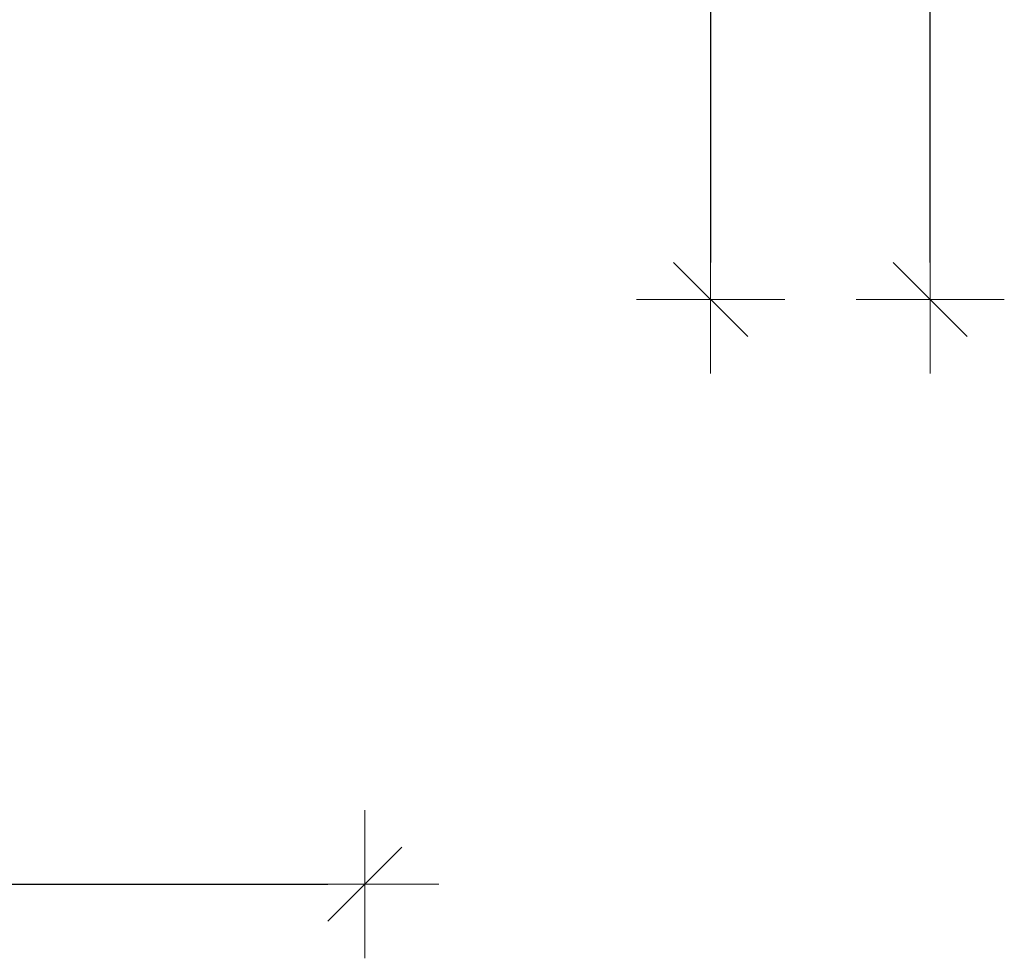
# Model space of a CAD drawing. Header units: millimetres. Extents: x -851 to 2, y 9346 to 10016.
# Tile 198 of 256: x -492 to -466, y 9594 to 9619. Entities that reach past the tile are written whole.
import ezdxf

# ---------------------------------------------------------------- set-up
doc = ezdxf.new("R2010")
doc.units = ezdxf.units.MM
doc.header["$LTSCALE"] = 10
doc.layers.get('Defpoints').update_dxf_attribs({"color": 1})
doc.layers.add('PS_DIM', color=4, linetype='Continuous', lineweight=13)
doc.styles.add('simplex', font='simplex.shx', dxfattribs={"width": 0.75})
doc.dimstyles.new('1_20_PRZ', dxfattribs={"dimtxt": 2, "dimasz": 1, "dimexe": 2, "dimexo": 5, "dimgap": 1, "dimtad": 1, "dimdec": 0, "dimlfac": 20, "dimtxsty": 'simplex', "dimblk": 'dimznak', "dimcen": 2, "dimse1": 1, "dimse2": 1, "dimclrd": 256, "dimclrt": 4, "dimadec": 1, "dimazin": 0, "dimtfac": 1, "dimtdec": 0, "dimtix": 1, "dimtmove": 2, "dimatfit": 3, "dimldrblk": 'dim-grot', "dimfxl": 1, "dimarcsym": 0})

# ---------------------------------------------------------------- blocks, each defined once
blk = doc.blocks.new('dimznak')
at = {"color": 0}
for points in [[(0, 2), (0, -2)], [(-2, 0), (2, 0)]]:
    blk.add_lwpolyline(points, dxfattribs=at)
at = {"color": 2}
blk.add_lwpolyline([(1, 1), (-1, -1)], dxfattribs=at)
blk = doc.blocks.new('*D122')
at = {"layer": 'Defpoints', "color": 0, "transparency": 16777216}
for p in [(-482.808, 9639.848), (-784.928, 9611.997), (-482.808, 9595.718)]:
    blk.add_point(p, dxfattribs=at)
at = {"layer": 'PS_DIM', "lineweight": -2, "transparency": 16777216}
blk.add_line((-783.928, 9595.718), (-483.808, 9595.718), dxfattribs=at)
at = {"layer": 'PS_DIM', "lineweight": -2, "transparency": 16777216, "rotation": 180}
blk.add_blockref('dimznak', (-784.928, 9595.718), dxfattribs=at)
at = {"layer": 'PS_DIM', "lineweight": -2, "transparency": 16777216}
blk.add_blockref('dimznak', (-482.808, 9595.718), dxfattribs=at)
at = {"layer": 'PS_DIM', "color": 4, "transparency": 16777216, "insert": (-633.868, 9597.718), "char_height": 2, "attachment_point": 5, "style": 'simplex'}
blk.add_mtext('6042', dxfattribs=at)
blk = doc.blocks.new('dim-grot')
blk.add_hatch(color=256).paths.add_polyline_path([(0, 0), (-2, 0.5), (-2, -0.5)])
blk.add_lwpolyline([(0, 0), (-2, 0.5), (-2, -0.5), (0, 0)])
blk = doc.blocks.new('*D128')
at = {"layer": 'Defpoints', "color": 0, "transparency": 16777216}
for p in [(-482.808, 9639.348), (-782.868, 9611.497), (-473.473, 9611.497)]:
    blk.add_point(p, dxfattribs=at)
at = {"layer": 'PS_DIM', "lineweight": -2, "transparency": 16777216}
blk.add_line((-473.473, 9638.348), (-473.473, 9612.497), dxfattribs=at)
for p, rotation in [((-473.473, 9639.348), 90), ((-473.473, 9611.497), 270)]:
    blk.add_blockref('dimznak', p, dxfattribs=dict(at, rotation=rotation))
at = {"layer": 'PS_DIM', "color": 4, "transparency": 16777216, "insert": (-475.473, 9625.422), "char_height": 2, "attachment_point": 5, "rotation": 90, "style": 'simplex'}
blk.add_mtext('557', dxfattribs=at)
blk = doc.blocks.new('*D129')
at = {"layer": 'Defpoints', "color": 0, "transparency": 16777216}
for p in [(-486.59, 9701.124), (-467.547, 9701.124), (-784.868, 9611.497)]:
    blk.add_point(p, dxfattribs=at)
at = {"layer": 'PS_DIM', "lineweight": -2, "transparency": 16777216}
blk.add_line((-467.547, 9612.497), (-467.547, 9700.124), dxfattribs=at)
for p, rotation in [((-467.547, 9701.124), 90), ((-467.547, 9611.497), 270)]:
    blk.add_blockref('dimznak', p, dxfattribs=dict(at, rotation=rotation))
at = {"layer": 'PS_DIM', "color": 4, "transparency": 16777216, "insert": (-469.547, 9656.31), "char_height": 2, "attachment_point": 5, "rotation": 90, "style": 'simplex'}
blk.add_mtext('1793', dxfattribs=at)

msp = doc.modelspace()

# ---------------------------------------------------------------- dimensions: what is measured, and where the dimension line sits
at = {"layer": 'PS_DIM'}
for base, p1, p2, picture, middle in [((-467.547, 9701.124), (-784.868, 9611.497), (-486.59, 9701.124), '*D129', (-469.547, 9656.31)), ((-473.473, 9611.497), (-482.808, 9639.348), (-782.868, 9611.497), '*D128', (-475.473, 9625.422))]:
    dim = msp.add_linear_dim(base=base, p1=p1, p2=p2, angle=90, dimstyle='1_20_PRZ', dxfattribs=at)
    dim.commit()
    dim.dimension.update_dxf_attribs({"geometry": picture, "text_midpoint": middle})
dim = msp.add_linear_dim(base=(-482.808, 9595.718), p1=(-784.928, 9611.997), p2=(-482.808, 9639.848), dimstyle='1_20_PRZ', dxfattribs=at)
dim.commit()
dim.dimension.update_dxf_attribs({"geometry": '*D122', "text_midpoint": (-633.868, 9597.718)})

doc.saveas('drawing.dxf')
